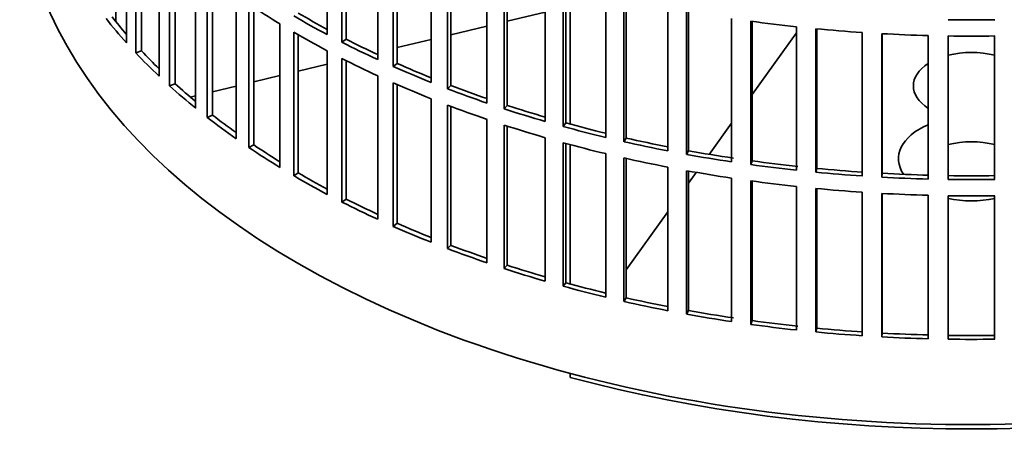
# Model space of a CAD drawing. Header units: millimetres. Extents: x 436 to 1321, y -1379 to 1435.
# Tile 2 of 27: x 1028 to 1176, y -1315 to -1250. Entities that reach past the tile are written whole.
import ezdxf

# ---------------------------------------------------------------- set-up
doc = ezdxf.new("R2010")
doc.units = ezdxf.units.MM
doc.layers.add('VSI344-454_FILTR', color=7, linetype='Continuous')
doc.layers.add('VSI344-454_SUPPO', color=7, linetype='Continuous')

# ---------------------------------------------------------------- blocks, each defined once
blk = doc.blocks.new('SE4')
at = {"layer": 'VSI344-454_FILTR', "color": 7, "linetype": 'Continuous', "lineweight": 35}
for p, q in [((1074.37, -1252.45), (1074.37, -1230.82)), ((1044.1, -1253.68), (1044.1, -1232.05)), ((1076.59, -1253.61), (1076.59, -1231.97)), ((1077.23, -1253.16), (1077.23, -1232.29)), ((1045.5, -1255.2), (1045.5, -1233.57)), ((1046.37, -1254.92), (1046.37, -1234.47)), ((1081.98, -1256.22), (1081.98, -1234.58)), ((1084.33, -1257.28), (1084.33, -1235.64)), ((1084.92, -1256.81), (1084.92, -1235.9)), ((1049.02, -1258.72), (1049.02, -1237.08)), ((1090.02, -1259.66), (1090.02, -1238.03)), ((1050.6, -1260.18), (1050.6, -1238.54)), ((1051.43, -1259.86), (1051.43, -1239.28)), ((1092.49, -1260.63), (1092.49, -1238.99)), ((1093.02, -1260.14), (1093.02, -1239.19)), ((1098.46, -1262.78), (1098.46, -1241.14)), ((1054.53, -1263.55), (1054.53, -1241.91)), ((1101.04, -1263.64), (1101.04, -1242)), ((1101.51, -1263.13), (1101.51, -1242.16)), ((1056.28, -1264.94), (1056.28, -1243.31)), ((1057.07, -1264.59), (1057.07, -1243.91)), ((1107.25, -1265.55), (1107.25, -1243.91)), ((1109.93, -1266.3), (1109.93, -1244.66)), ((1110.34, -1265.77), (1110.34, -1244.78)), ((1060.62, -1268.14), (1060.62, -1246.51)), ((1116.36, -1267.95), (1116.36, -1246.32)), ((1119.12, -1268.6), (1119.12, -1246.96)), ((1119.47, -1268.06), (1119.47, -1247.04)), ((1062.53, -1269.46), (1062.53, -1247.82)), ((1063.28, -1269.08), (1063.28, -1248.32)), ((1125.74, -1269.99), (1125.74, -1248.35)), ((1128.57, -1270.52), (1128.57, -1248.88)), ((1128.85, -1269.97), (1128.85, -1248.93)), ((1135.33, -1271.64), (1135.33, -1250)), ((1067.24, -1272.48), (1067.24, -1250.84)), ((1138.23, -1272.06), (1138.23, -1250.42)), ((1138.44, -1271.49), (1138.44, -1250.45)), ((1145.11, -1272.9), (1145.11, -1251.26)), ((1148.05, -1273.2), (1148.05, -1251.56)), ((1148.19, -1272.63), (1148.19, -1251.58)), ((1069.31, -1273.72), (1069.31, -1252.08)), ((1070.01, -1273.3), (1070.01, -1252.49)), ((1155.01, -1273.77), (1155.01, -1252.13)), ((1157.98, -1273.95), (1157.98, -1252.31)), ((1158.05, -1273.37), (1158.05, -1252.31)), ((1165, -1274.23), (1165, -1252.59)), ((1167.98, -1274.29), (1167.98, -1252.65)), ((1175.01, -1274.29), (1175.01, -1252.65)), ((1077.23, -1253.16), (1076.59, -1253.61)), ((1046.37, -1254.92), (1045.5, -1255.2)), ((1074.37, -1276.54), (1074.37, -1254.9)), ((1076.59, -1277.69), (1076.59, -1256.06)), ((1077.23, -1277.25), (1077.23, -1256.38)), ((1084.92, -1256.81), (1084.33, -1257.28)), ((1081.98, -1280.3), (1081.98, -1258.67)), ((1051.43, -1259.86), (1050.6, -1260.18)), ((1084.33, -1281.36), (1084.33, -1259.73)), ((1084.92, -1280.9), (1084.92, -1259.98)), ((1093.02, -1260.14), (1092.49, -1260.63)), ((1090.02, -1283.75), (1090.02, -1262.11)), ((1092.49, -1284.71), (1092.49, -1263.08)), ((1093.02, -1284.22), (1093.02, -1263.28)), ((1101.51, -1263.13), (1101.04, -1263.64)), ((1057.07, -1264.59), (1056.28, -1264.94)), ((1098.46, -1286.87), (1098.46, -1265.23)), ((1101.04, -1287.73), (1101.04, -1266.09)), ((1101.51, -1287.22), (1101.51, -1266.24)), ((1110.34, -1265.77), (1109.93, -1266.3)), ((1063.28, -1269.08), (1062.53, -1269.46)), ((1107.25, -1289.63), (1107.25, -1268)), ((1109.93, -1290.39), (1109.93, -1268.75)), ((1110.34, -1289.86), (1110.34, -1268.86)), ((1119.47, -1268.06), (1119.12, -1268.6)), ((1116.36, -1292.04), (1116.36, -1270.4)), ((1128.85, -1269.97), (1128.57, -1270.52)), ((1119.12, -1292.69), (1119.12, -1271.05)), ((1119.47, -1292.14), (1119.47, -1271.13)), ((1138.44, -1271.49), (1138.23, -1272.06)), ((1070.01, -1273.3), (1069.31, -1273.72)), ((1125.74, -1294.08), (1125.74, -1272.44)), ((1128.57, -1294.61), (1128.57, -1272.97)), ((1128.85, -1294.05), (1128.85, -1273.02)), ((1148.19, -1272.63), (1148.05, -1273.2)), ((1158.05, -1273.37), (1157.98, -1273.95)), ((1135.33, -1295.73), (1135.33, -1274.09)), ((1138.23, -1296.14), (1138.23, -1274.51)), ((1138.44, -1295.58), (1138.44, -1274.53)), ((1145.11, -1296.99), (1145.11, -1275.35)), ((1148.05, -1297.29), (1148.05, -1275.65)), ((1148.19, -1296.71), (1148.19, -1275.66)), ((1155.01, -1297.85), (1155.01, -1276.21)), ((1157.98, -1298.03), (1157.98, -1276.39)), ((1158.05, -1297.46), (1158.05, -1276.4)), ((1165, -1298.32), (1165, -1276.68)), ((1167.98, -1298.38), (1167.98, -1276.74)), ((1175.01, -1298.38), (1175.01, -1276.74)), ((1077.23, -1277.25), (1076.59, -1277.69)), ((1084.92, -1280.9), (1084.33, -1281.36)), ((1093.02, -1284.22), (1092.49, -1284.71)), ((1101.51, -1287.22), (1101.04, -1287.73)), ((1110.34, -1289.86), (1109.93, -1290.39)), ((1119.47, -1292.14), (1119.12, -1292.69)), ((1128.85, -1294.05), (1128.57, -1294.61)), ((1138.44, -1295.58), (1138.23, -1296.14)), ((1148.19, -1296.71), (1148.05, -1297.29)), ((1158.05, -1297.46), (1157.98, -1298.03))]:
    blk.add_line(p, q, dxfattribs=at)
for centre, radius, start, end in [((1171.5, -1001.73), 248.5, 269.189, 270.811), ((1171.5, -1004.18), 248.5, 269.189, 270.811), ((1171.5, -1026.97), 246.77, 269.1833, 270.8167), ((1171.5, -1025.81), 248.5, 269.189, 270.811), ((1171.5, -1028.26), 248.5, 269.189, 270.811), ((1171.5, -1051.06), 246.77, 269.1833, 270.8167), ((1171.5, -1049.9), 248.5, 269.189, 270.811)]:
    blk.add_arc(centre, radius, start, end, dxfattribs=at)
for centre, major_axis, start_param, end_param in [((1171.5, -1228.41), (143.5, 0), 3.141593, 5.158357), ((1171.5, -1193.91), (-143.5, 0), 0.708524, 0.757553), ((1171.5, -1215.55), (-143.5, 0), 0.429271, 0.4783), ((1171.5, -1215.55), (-142.5, 0), 0.429099, 0.464583), ((1171.5, -1191.46), (-143.5, 0), 0.778337, 0.827366), ((1171.5, -1191.46), (-142.5, 0), 0.778165, 0.820895), ((1171.5, -1169.83), (-143.5, 0), 1.336842, 1.385871), ((1171.5, -1169.83), (-143.5, 0), 1.406655, 1.455685), ((1171.5, -1193.91), (-143.5, 0), 0.778337, 0.827366), ((1171.5, -1169.83), (-143.5, 0), 1.476469, 1.525498), ((1171.5, -1191.46), (-143.5, 0), 0.84815, 0.897179), ((1171.5, -1191.46), (-142.5, 0), 0.847978, 0.891566), ((1171.5, -1215.55), (-143.5, 0), 0.499084, 0.548113), ((1171.5, -1215.55), (-142.5, 0), 0.498912, 0.536508), ((1171.5, -1193.91), (-143.5, 0), 0.84815, 0.897179), ((1171.5, -1191.46), (-143.5, 0), 0.917963, 0.966992), ((1171.5, -1191.46), (-142.5, 0), 0.917791, 0.962144), ((1171.5, -1215.55), (-143.5, 0), 0.568897, 0.617927), ((1171.5, -1215.55), (-142.5, 0), 0.568725, 0.607984), ((1171.5, -1193.91), (-143.5, 0), 0.917963, 0.966992), ((1171.5, -1191.46), (-142.5, 0), 0.987604, 1.032651), ((1171.5, -1191.46), (-143.5, 0), 0.987776, 1.036806), ((1171.5, -1193.91), (-143.5, 0), 0.987776, 1.036806), ((1171.5, -1191.46), (-142.5, 0), 1.057417, 1.103102), ((1171.5, -1215.55), (-143.5, 0), 0.63871, 0.68774), ((1171.5, -1215.55), (-142.5, 0), 0.638538, 0.679153), ((1171.5, -1191.46), (-143.5, 0), 1.057589, 1.106619), ((1171.5, -1193.91), (-143.5, 0), 1.057589, 1.106619), ((1171.5, -1191.46), (-143.5, 0), 1.127403, 1.176432), ((1171.5, -1191.46), (-142.5, 0), 1.127231, 1.17351), ((1171.5, -1215.55), (-142.5, 0), 0.708352, 0.750104), ((1171.5, -1193.91), (-143.5, 0), 1.127403, 1.176432), ((1171.5, -1191.46), (-143.5, 0), 1.197216, 1.246245), ((1171.5, -1191.46), (-142.5, 0), 1.197044, 1.243883), ((1171.5, -1215.55), (-143.5, 0), 0.708524, 0.757553), ((1171.5, -1191.46), (-143.5, 0), 1.267029, 1.316058), ((1171.5, -1191.46), (-142.5, 0), 1.266857, 1.31623), ((1171.5, -1193.91), (-143.5, 0), 1.197216, 1.246245), ((1171.5, -1191.46), (-143.5, 0), 1.336842, 1.385871), ((1171.5, -1191.46), (-142.5, 0), 1.33667, 1.386044), ((1171.5, -1215.55), (-143.5, 0), 0.778337, 0.827366), ((1171.5, -1215.55), (-142.5, 0), 0.778165, 0.820895), ((1171.5, -1193.91), (-143.5, 0), 1.267029, 1.316058), ((1171.5, -1191.46), (-143.5, 0), 1.406655, 1.455685), ((1171.5, -1191.46), (-142.5, 0), 1.406483, 1.455857), ((1171.5, -1191.46), (-142.5, 0), 1.476296, 1.52567), ((1171.5, -1193.91), (-143.5, 0), 1.336842, 1.385871), ((1171.5, -1191.46), (-143.5, 0), 1.476469, 1.525498), ((1171.5, -1193.91), (-143.5, 0), 1.406655, 1.455685), ((1171.5, -1193.91), (-143.5, 0), 1.476469, 1.525498), ((1171.5, -1215.55), (-143.5, 0), 0.84815, 0.897179), ((1171.5, -1215.55), (-142.5, 0), 0.847978, 0.891566), ((1171.5, -1215.55), (-142.5, 0), 0.917791, 0.962144), ((1171.5, -1215.55), (-143.5, 0), 0.917963, 0.966992), ((1171.5, -1215.55), (-142.5, 0), 0.987604, 1.032651), ((1171.5, -1215.55), (-143.5, 0), 0.987776, 1.036806), ((1171.5, -1215.55), (-142.5, 0), 1.057417, 1.103102), ((1171.5, -1215.55), (-143.5, 0), 1.057589, 1.106619), ((1171.5, -1215.55), (-142.5, 0), 1.127231, 1.17351), ((1171.5, -1215.55), (-143.5, 0), 1.127403, 1.176432), ((1171.5, -1215.55), (-143.5, 0), 1.197216, 1.246245), ((1171.5, -1215.55), (-142.5, 0), 1.197044, 1.243883), ((1171.5, -1215.55), (-143.5, 0), 1.267029, 1.316058), ((1171.5, -1215.55), (-142.5, 0), 1.266857, 1.31623), ((1171.5, -1215.55), (-143.5, 0), 1.336842, 1.385871), ((1171.5, -1215.55), (-142.5, 0), 1.33667, 1.386044), ((1171.5, -1215.55), (-143.5, 0), 1.406655, 1.455685), ((1171.5, -1215.55), (-142.5, 0), 1.406483, 1.455857), ((1171.5, -1215.55), (-142.5, 0), 1.476296, 1.52567), ((1171.5, -1215.55), (-143.5, 0), 1.476469, 1.525498)]:
    blk.add_ellipse(centre, major_axis=major_axis, ratio=0.57735, start_param=start_param, end_param=end_param, dxfattribs=at)
at = {"layer": 'VSI344-454_SUPPO', "color": 7, "linetype": 'Continuous', "lineweight": 35}
for p, q in [((1042.47, -1250.47), (1042.47, -1230.17)), ((1111.01, -1265.96), (1111.01, -1244.96)), ((1101.51, -1250.43), (1107.25, -1249.06)), ((1093.02, -1252.46), (1098.46, -1251.16)), ((1138.44, -1261.49), (1145.11, -1252.19)), ((1084.92, -1254.4), (1090.02, -1253.18)), ((1070.01, -1257.97), (1074.37, -1256.92)), ((1063.28, -1259.58), (1067.24, -1258.63)), ((1057.07, -1261.06), (1060.62, -1260.21)), ((1053.72, -1261.86), (1054.53, -1261.67)), ((1131.97, -1270.51), (1135.33, -1265.81)), ((1111.01, -1290.05), (1111.01, -1269.05)), ((1128.85, -1274.85), (1130.01, -1273.23)), ((1119.47, -1287.93), (1125.74, -1279.19)), ((1111.01, -1304.13), (1111.01, -1303.54))]:
    blk.add_line(p, q, dxfattribs=at)
for centre, major_axis, start_param, end_param in [((1171.5, -1260.19), (8.75, 0), 1.157096, 1.984496), ((1171.5, -1260.19), (8.75, 0), 2.407803, 3.875383), ((1171.5, -1271.16), (-11, 0), -0.938824, 0.382349), ((1171.5, -1273.66), (8.75, 0), 1.157096, 1.984496), ((1171.5, -1271.16), (-11, 0), 1.245307, 1.896286), ((1171.5, -1229.64), (-142.5, 0), 1.132467, 2.009125)]:
    blk.add_ellipse(centre, major_axis=major_axis, ratio=0.57735, start_param=start_param, end_param=end_param, dxfattribs=at)

msp = doc.modelspace()

# ---------------------------------------------------------------- block references
msp.add_blockref('SE4', (0, 0))

doc.saveas('drawing.dxf')
